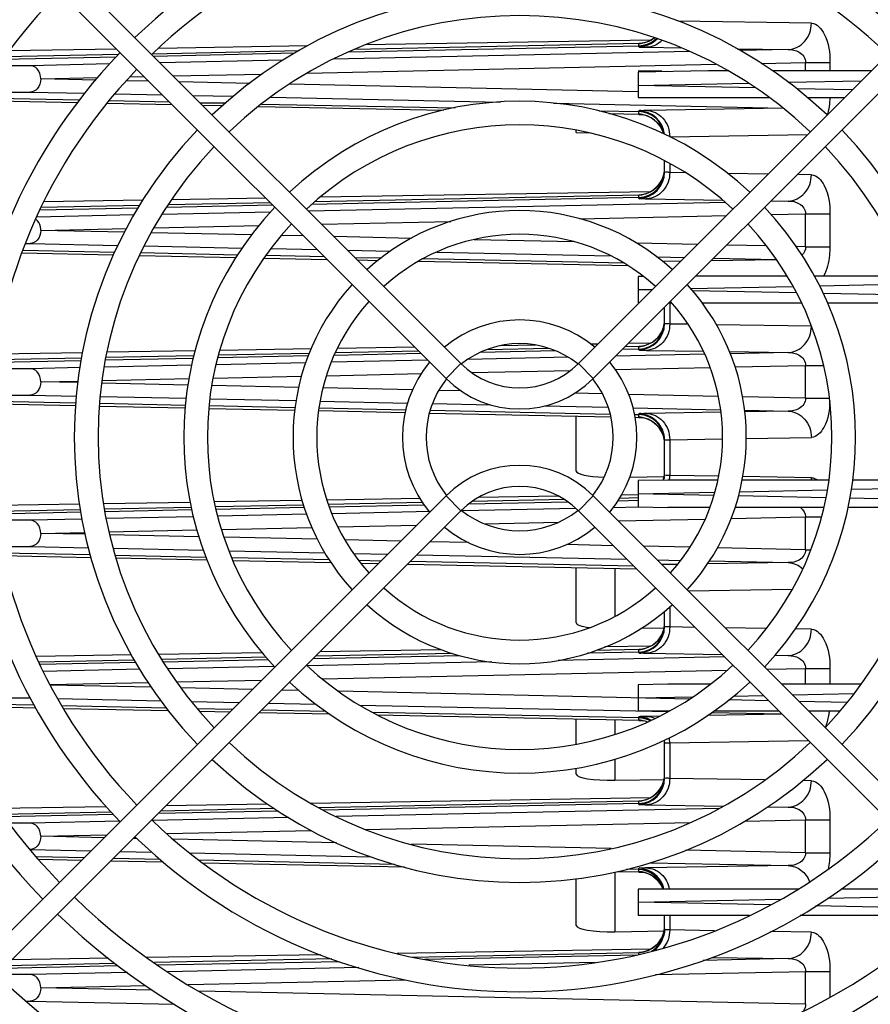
# Model space of a CAD drawing. Header units: inches. Extents: x 0 to 117, y 0 to 83.
# Tile 21 of 66: x 49.54 to 52.08, y 63.45 to 66.39. Entities that reach past the tile are written whole.
import ezdxf

# ---------------------------------------------------------------- set-up
doc = ezdxf.new("R2010")
doc.units = ezdxf.units.IN
doc.header["$LTSCALE"] = 6.431102
doc.header["$MEASUREMENT"] = 0
doc.layers.get('0').update_dxf_attribs({"linetype": 'CONTINUOUS'})

msp = doc.modelspace()

# ---------------------------------------------------------------- linework, layer by layer
at = {"color": 7, "linetype": 'CONTINUOUS'}
for p, q in [((48.738, 67.4783), (50.8552, 65.3611)), ((53.3232, 67.4783), (51.206, 65.3611)), ((48.6935, 67.4338), (50.8107, 65.3166)), ((53.3677, 67.4338), (51.2505, 65.3166)), ((51.9023, 66.3783), (51.5034, 66.3846)), ((51.4216, 66.3275), (50.5688, 66.3133)), ((49.8263, 66.3009), (49.5057, 66.2956)), ((49.9337, 66.2872), (50.3716, 66.297)), ((50.397, 66.3104), (49.9512, 66.303)), ((51.3865, 66.31), (50.5197, 66.2918)), ((51.3865, 66.3176), (50.5381, 66.2999)), ((51.3866, 66.31), (51.3865, 66.3176)), ((51.3866, 66.3076), (51.3865, 66.31)), ((51.4097, 66.3063), (51.5122, 66.3046)), ((51.6801, 66.302), (51.833, 66.2996)), ((51.833, 66.2996), (51.6904, 66.2965)), ((49.825, 66.2773), (49.4873, 66.2702)), ((49.8325, 66.2851), (49.4929, 66.278)), ((49.9367, 66.2796), (50.3585, 66.2894)), ((50.3237, 66.2675), (49.9566, 66.2597)), ((51.5382, 66.2933), (50.4734, 66.2707)), ((49.5677, 66.2514), (49.4736, 66.2514)), ((49.8048, 66.2565), (49.5677, 66.2514)), ((50.3958, 66.2292), (51.6165, 66.2555)), ((51.752, 66.2584), (51.885, 66.2613)), ((51.885, 66.2361), (51.885, 66.2613)), ((51.885, 66.2613), (51.9574, 66.2613)), ((51.9574, 66.2613), (51.9574, 66.2361)), ((49.5997, 66.2121), (49.7699, 66.2157)), ((49.7638, 66.2085), (49.5997, 66.2121)), ((49.8659, 66.2178), (49.9085, 66.2187)), ((49.9957, 66.2206), (50.2615, 66.2263)), ((51.5945, 66.2361), (51.3849, 66.2317)), ((51.3849, 66.2361), (51.4553, 66.2361)), ((51.3849, 66.2317), (51.3849, 66.1566)), ((51.6532, 66.2361), (51.5948, 66.2361)), ((52.081, 66.2361), (51.7864, 66.2361)), ((49.9221, 66.2051), (49.8551, 66.2066)), ((50.224, 66.1986), (50.0132, 66.2031)), ((51.3837, 66.1736), (50.3431, 66.196)), ((51.3849, 66.1924), (51.713, 66.1992)), ((51.7357, 66.185), (51.3849, 66.1924)), ((51.8329, 66.2018), (52.0512, 66.2063)), ((52.0238, 66.179), (51.8591, 66.1824)), ((49.7147, 66.1482), (49.409, 66.1546)), ((49.4203, 66.1727), (49.5677, 66.1727)), ((49.5677, 66.1727), (49.7308, 66.1692)), ((49.8217, 66.1673), (49.963, 66.1643)), ((50.054, 66.1623), (50.1756, 66.1598)), ((50.2874, 66.1574), (50.9732, 66.1428)), ((51.3849, 66.1566), (51.7749, 66.1566)), ((51.8893, 66.1566), (52.0014, 66.1566)), ((49.4045, 66.1474), (49.7095, 66.141)), ((49.798, 66.1391), (49.9922, 66.1351)), ((49.9847, 66.1425), (49.8041, 66.1463)), ((50.0757, 66.1406), (50.1525, 66.1399)), ((50.0832, 66.1331), (50.1432, 66.1319)), ((50.2498, 66.1297), (50.8037, 66.1187)), ((50.2595, 66.1368), (50.8376, 66.1256)), ((51.1313, 66.1394), (51.8176, 66.1249)), ((51.8183, 66.1243), (51.4097, 66.1179)), ((51.2677, 66.1166), (51.3865, 66.1141)), ((51.2971, 66.1083), (51.3865, 66.1065)), ((51.3865, 66.1141), (51.3866, 66.1165)), ((51.3865, 66.1065), (51.3866, 66.1132)), ((51.402, 66.1038), (51.3865, 66.1042)), ((51.1999, 66.0516), (51.1999, 66.0582)), ((51.1999, 66.0516), (51.2369, 66.0506)), ((51.4791, 66.0391), (51.8905, 66.0456)), ((51.4637, 65.9347), (51.4637, 65.9676)), ((51.4791, 65.9588), (51.4791, 65.9322)), ((51.5264, 65.9315), (51.4791, 65.9322)), ((51.7724, 65.9276), (51.6512, 65.9295)), ((51.9023, 65.9255), (51.8601, 65.9262)), ((50.2717, 65.8556), (49.9897, 65.8509)), ((51.3865, 65.8573), (50.4089, 65.8368)), ((51.3865, 65.8649), (50.418, 65.8446)), ((51.4216, 65.8747), (50.4347, 65.8583)), ((51.3866, 65.8573), (51.3865, 65.8649)), ((51.3866, 65.8548), (51.3865, 65.8573)), ((49.8903, 65.8259), (49.597, 65.8198)), ((49.8952, 65.8336), (49.6004, 65.8275)), ((49.9051, 65.8495), (49.6087, 65.8445)), ((50.2929, 65.8343), (49.9751, 65.8277)), ((50.2854, 65.8418), (49.9799, 65.8354)), ((51.6454, 65.8428), (50.4, 65.8164)), ((51.4097, 65.8535), (51.6367, 65.8499)), ((51.833, 65.8468), (51.7796, 65.8457)), ((49.8775, 65.8053), (49.5878, 65.7991)), ((50.2864, 65.8139), (49.9621, 65.807)), ((51.2099, 65.794), (51.6483, 65.8034)), ((51.7815, 65.8063), (51.885, 65.8085)), ((51.885, 65.7101), (51.885, 65.8085)), ((51.885, 65.8085), (51.9574, 65.8085)), ((51.9574, 65.8085), (51.9574, 65.7101)), ((49.9371, 65.7666), (50.2508, 65.7733)), ((50.4389, 65.7774), (50.8249, 65.7857)), ((49.5997, 65.7593), (49.8561, 65.7648)), ((49.8503, 65.7539), (49.5997, 65.7593)), ((50.2301, 65.7457), (49.9295, 65.7522)), ((50.3849, 65.7424), (50.3189, 65.7438)), ((50.707, 65.7354), (50.4759, 65.7404)), ((49.5538, 65.7199), (49.5677, 65.7199)), ((49.5677, 65.7199), (49.8298, 65.7144)), ((49.9087, 65.7127), (50.2012, 65.7065)), ((51.1934, 65.725), (50.8943, 65.7314)), ((51.5619, 65.717), (51.3797, 65.7209)), ((51.7674, 65.7126), (51.6491, 65.7151)), ((51.885, 65.7101), (51.8573, 65.7107)), ((51.885, 65.7101), (51.9574, 65.7101)), ((49.5436, 65.6917), (49.8174, 65.686)), ((49.8206, 65.6932), (49.5462, 65.699)), ((49.894, 65.6844), (50.1834, 65.6783)), ((50.188, 65.6855), (49.8975, 65.6916)), ((50.4471, 65.6801), (50.2721, 65.6838)), ((50.2878, 65.7046), (50.4255, 65.7017)), ((50.5166, 65.6998), (50.644, 65.6971)), ((50.5381, 65.6782), (50.6181, 65.6774)), ((50.7826, 65.6941), (51.3014, 65.6831)), ((51.4395, 65.6801), (51.5232, 65.6784)), ((50.2667, 65.6765), (50.4546, 65.6726)), ((50.5456, 65.6707), (50.6077, 65.6694)), ((50.7286, 65.6669), (51.3533, 65.6538)), ((51.3414, 65.6614), (50.7422, 65.6739)), ((51.5116, 65.6667), (51.4581, 65.6659)), ((51.7985, 65.6712), (51.6021, 65.6681)), ((51.6105, 65.6765), (51.7975, 65.6725)), ((51.3993, 65.6218), (51.3849, 65.6215)), ((51.3849, 65.6215), (51.3849, 65.5428)), ((51.8292, 65.6226), (51.5566, 65.6226)), ((52.1941, 65.6226), (51.9108, 65.6226)), ((51.5411, 65.5854), (51.847, 65.5918)), ((51.9261, 65.5935), (52.2041, 65.5993)), ((51.3849, 65.5821), (51.4279, 65.583)), ((51.4261, 65.5813), (51.3849, 65.5821)), ((51.8573, 65.5722), (51.5473, 65.5787)), ((52.2162, 65.5647), (51.938, 65.5705)), ((51.4849, 65.542), (51.4759, 65.542)), ((51.4791, 65.542), (51.4791, 65.4794)), ((51.8732, 65.542), (51.5758, 65.542)), ((52.2242, 65.542), (51.9502, 65.542)), ((51.4637, 65.482), (51.4637, 65.5297)), ((51.5338, 65.4786), (51.4791, 65.4794)), ((51.9023, 65.4728), (51.6183, 65.4773)), ((51.0783, 65.4162), (50.972, 65.4145)), ((51.2642, 65.4193), (51.2435, 65.419)), ((51.4216, 65.422), (51.3548, 65.4209)), ((49.725, 65.3937), (49.4642, 65.3894)), ((50.0574, 65.3843), (49.7942, 65.3788)), ((50.0611, 65.3993), (49.7973, 65.3949)), ((50.3988, 65.3838), (50.1288, 65.3781)), ((50.402, 65.3915), (50.1307, 65.3858)), ((50.4076, 65.4051), (50.1343, 65.4005)), ((50.7364, 65.3909), (50.4761, 65.3854)), ((50.7289, 65.3983), (50.4793, 65.3931)), ((50.717, 65.4102), (50.4858, 65.4064)), ((51.1372, 65.3993), (50.913, 65.3946)), ((51.1183, 65.4065), (50.9327, 65.4026)), ((51.5837, 65.3888), (51.317, 65.3831)), ((51.3865, 65.4045), (51.3374, 65.4035)), ((51.3865, 65.4121), (51.3452, 65.4113)), ((51.3866, 65.4045), (51.3865, 65.4121)), ((51.3866, 65.402), (51.3865, 65.4045)), ((51.4097, 65.4007), (51.5798, 65.3981)), ((51.657, 65.3968), (51.833, 65.3941)), ((51.833, 65.3941), (51.6596, 65.3904)), ((49.7204, 65.3696), (49.4607, 65.3642)), ((49.7219, 65.3773), (49.4618, 65.3718)), ((50.0504, 65.3562), (49.7889, 65.3506)), ((50.0555, 65.3766), (49.7928, 65.3711)), ((50.3913, 65.3634), (50.1238, 65.3577)), ((50.7561, 65.3712), (50.4677, 65.365)), ((50.8107, 65.3166), (50.8552, 65.3611)), ((51.1753, 65.3801), (50.8761, 65.3737)), ((51.206, 65.3611), (51.2505, 65.3166)), ((51.6737, 65.3512), (51.885, 65.3558)), ((51.885, 65.2573), (51.885, 65.3558)), ((51.885, 65.3558), (51.9379, 65.3558)), ((49.5677, 65.3459), (49.4581, 65.3459)), ((49.7166, 65.3491), (49.5677, 65.3459)), ((50.4534, 65.3249), (50.7367, 65.331)), ((50.8875, 65.3343), (51.1824, 65.3406)), ((51.3164, 65.3435), (51.5999, 65.3496)), ((49.5997, 65.3065), (49.7113, 65.3089)), ((49.7108, 65.3041), (49.5997, 65.3065)), ((50.0396, 65.2971), (49.7819, 65.3026)), ((49.7827, 65.3105), (50.0427, 65.3161)), ((50.3706, 65.2899), (50.1111, 65.2955)), ((50.1147, 65.3176), (50.3787, 65.3233)), ((49.4499, 65.2672), (49.5677, 65.2672)), ((49.5677, 65.2672), (49.7063, 65.2642)), ((50.7101, 65.2826), (50.4428, 65.2884)), ((50.8559, 65.2795), (50.7885, 65.2809)), ((51.2781, 65.2704), (51.194, 65.2722)), ((51.624, 65.2629), (51.3565, 65.2687)), ((49.4481, 65.2409), (49.7034, 65.2356)), ((49.7039, 65.2429), (49.4486, 65.2483)), ((50.0319, 65.236), (49.775, 65.2414)), ((49.7774, 65.2627), (50.0336, 65.2573)), ((50.1047, 65.2558), (50.3626, 65.2503)), ((50.434, 65.2488), (50.6957, 65.2432)), ((50.7701, 65.2416), (50.9444, 65.2379)), ((51.885, 65.2573), (51.6969, 65.2614)), ((51.885, 65.2573), (51.9574, 65.2573)), ((49.7742, 65.2341), (50.0313, 65.2287)), ((50.1022, 65.2272), (50.3589, 65.2219)), ((50.3598, 65.2292), (50.1028, 65.2346)), ((50.4301, 65.2204), (50.6881, 65.215)), ((50.6901, 65.2223), (50.431, 65.2277)), ((50.761, 65.2134), (51.3033, 65.2021)), ((51.3013, 65.2094), (50.7629, 65.2207)), ((51.1038, 65.2345), (51.2953, 65.2305)), ((51.3694, 65.2289), (51.6307, 65.2233)), ((51.3866, 65.2077), (51.3743, 65.2079)), ((51.3865, 65.2086), (51.3866, 65.211)), ((51.3865, 65.201), (51.3866, 65.2077)), ((51.6317, 65.2158), (51.4097, 65.2123)), ((51.7023, 65.2218), (51.833, 65.219)), ((51.833, 65.219), (51.703, 65.217)), ((51.1999, 65.0397), (51.1999, 65.2042)), ((51.3755, 65.2006), (51.3866, 65.2003)), ((51.402, 65.1983), (51.3865, 65.1987)), ((51.4637, 65.0292), (51.4637, 65.1311)), ((51.4791, 65.1336), (51.6367, 65.1361)), ((51.4791, 65.1336), (51.4791, 65.0267)), ((51.7076, 65.1372), (51.9023, 65.1403)), ((51.3597, 65.0221), (51.4638, 65.0238)), ((51.4728, 65.0131), (51.3849, 65.0113)), ((51.3849, 65.0113), (51.3849, 64.9325)), ((51.6226, 65.0131), (51.4732, 65.0131)), ((51.6251, 65.0244), (51.4791, 65.0267)), ((51.9543, 65.0131), (51.6951, 65.0131)), ((51.9023, 65.02), (51.6974, 65.0232)), ((52.2831, 65.0131), (52.0261, 65.0131)), ((51.3849, 64.9719), (51.6138, 64.9767)), ((51.6108, 64.9672), (51.3849, 64.9719)), ((51.6874, 64.9782), (51.9496, 64.9837)), ((52.0215, 64.9853), (52.2806, 64.9907)), ((48.6935, 62.8486), (50.8107, 64.9658)), ((50.046, 64.9463), (49.787, 64.942)), ((50.3809, 64.9519), (50.1181, 64.9475)), ((50.7325, 64.9577), (50.4548, 64.9531)), ((50.7402, 64.9458), (50.4589, 64.9399)), ((50.8552, 64.9213), (50.8107, 64.9658)), ((51.1748, 64.9473), (50.8779, 64.9411)), ((51.1643, 64.9547), (50.8887, 64.9489)), ((51.1471, 64.9646), (50.9072, 64.9606)), ((51.2505, 64.9658), (51.206, 64.9213)), ((53.3677, 62.8486), (51.2505, 64.9658)), ((51.3865, 64.9517), (51.3239, 64.9504)), ((51.3865, 64.9594), (51.329, 64.9582)), ((51.385, 64.9686), (51.335, 64.9678)), ((51.9457, 64.9601), (51.6846, 64.9656)), ((52.2763, 64.9532), (52.0172, 64.9586)), ((48.738, 62.804), (50.8552, 64.9213)), ((49.7151, 64.9408), (49.4581, 64.9365)), ((49.7182, 64.9244), (49.4606, 64.919)), ((49.7197, 64.9168), (49.4617, 64.9114)), ((50.0492, 64.9314), (49.79, 64.9259)), ((50.051, 64.9238), (49.7915, 64.9183)), ((50.3852, 64.9384), (50.1217, 64.9329)), ((50.3876, 64.9308), (50.1236, 64.9253)), ((50.7451, 64.9383), (50.4615, 64.9324)), ((50.7634, 64.9186), (50.4698, 64.9123)), ((51.1987, 64.9278), (50.8594, 64.9206)), ((53.3232, 62.804), (51.206, 64.9213)), ((51.3849, 64.9318), (51.31, 64.9302)), ((51.3849, 64.9325), (51.4728, 64.9307)), ((51.599, 64.9307), (51.4728, 64.9307)), ((51.9389, 64.9307), (51.6736, 64.9307)), ((52.2721, 64.9307), (52.0119, 64.9307)), ((49.5677, 64.8932), (49.4642, 64.8932)), ((49.7235, 64.8965), (49.5677, 64.8932)), ((50.056, 64.9035), (49.7953, 64.898)), ((50.3939, 64.9107), (50.1286, 64.9051)), ((50.9259, 64.8824), (51.1468, 64.8871)), ((51.3254, 64.891), (51.5849, 64.8966)), ((51.6622, 64.8982), (51.885, 64.903)), ((51.885, 64.8045), (51.885, 64.903)), ((51.885, 64.903), (51.9321, 64.903)), ((49.5997, 64.8538), (49.7311, 64.8566)), ((49.8031, 64.8582), (50.0658, 64.8638)), ((50.1398, 64.8654), (50.4101, 64.8712)), ((50.4874, 64.8729), (50.7228, 64.878)), ((49.7321, 64.8509), (49.5997, 64.8538)), ((50.0724, 64.8436), (49.8054, 64.8494)), ((50.4268, 64.836), (50.1476, 64.842)), ((50.6755, 64.8306), (50.508, 64.8342)), ((50.8779, 64.8262), (50.7627, 64.8287)), ((49.479, 64.8144), (49.5677, 64.8144)), ((49.5677, 64.8144), (49.7425, 64.8107)), ((49.8162, 64.8091), (50.0858, 64.8034)), ((50.1618, 64.8018), (50.4486, 64.7957)), ((51.3103, 64.8169), (51.1702, 64.82)), ((51.5391, 64.812), (51.4014, 64.815)), ((51.885, 64.8045), (51.621, 64.8102)), ((51.885, 64.8045), (51.9006, 64.8045)), ((49.7482, 64.7892), (49.4832, 64.7948)), ((49.4847, 64.7874), (49.7502, 64.7819)), ((50.0933, 64.782), (49.8219, 64.7877)), ((49.8239, 64.7803), (50.0964, 64.7746)), ((50.4622, 64.7743), (50.1709, 64.7804)), ((50.1741, 64.773), (50.4669, 64.7668)), ((50.5337, 64.7939), (50.6366, 64.7917)), ((50.6159, 64.771), (50.5501, 64.7724)), ((51.372, 64.7552), (50.7032, 64.7692)), ((50.7238, 64.7898), (51.3507, 64.7765)), ((51.4417, 64.7746), (51.5116, 64.7731)), ((51.833, 64.7663), (51.5915, 64.7625)), ((51.5971, 64.7713), (51.833, 64.7663)), ((50.5558, 64.765), (50.6087, 64.7639)), ((50.696, 64.762), (51.3795, 64.7477)), ((51.1999, 64.587), (51.1999, 64.7515)), ((51.3149, 64.7491), (51.3149, 64.6063)), ((51.5024, 64.761), (51.456, 64.7603)), ((51.5346, 64.6818), (51.845, 64.6867)), ((51.4637, 64.5765), (51.4637, 64.6208)), ((51.4791, 64.6346), (51.4791, 64.5739)), ((51.3929, 64.5699), (51.4638, 64.5711)), ((51.5545, 64.5727), (51.4791, 64.5739)), ((51.7671, 64.5694), (51.645, 64.5713)), ((51.9023, 64.5673), (51.8547, 64.568)), ((50.7961, 64.506), (50.434, 64.5)), ((51.3865, 64.5066), (51.2593, 64.5039)), ((51.4216, 64.5165), (51.2847, 64.5142)), ((51.3866, 64.499), (51.3865, 64.5066)), ((49.8703, 64.4906), (49.5866, 64.4859)), ((49.8787, 64.475), (49.5941, 64.4691)), ((50.261, 64.4971), (49.9517, 64.492)), ((50.2733, 64.4833), (49.9612, 64.4768)), ((50.2799, 64.4758), (49.966, 64.4692)), ((50.8531, 64.4878), (50.4125, 64.4786)), ((50.8304, 64.495), (50.4203, 64.4864)), ((51.6427, 64.4845), (51.1453, 64.4739)), ((51.3865, 64.499), (51.2334, 64.4958)), ((51.3866, 64.4965), (51.3865, 64.499)), ((51.4097, 64.4952), (51.6356, 64.4917)), ((51.833, 64.4885), (51.7918, 64.4877)), ((49.8834, 64.4675), (49.5975, 64.4615)), ((49.896, 64.4474), (49.6069, 64.4412)), ((50.2975, 64.4559), (49.9786, 64.4491)), ((50.9478, 64.4697), (50.396, 64.458)), ((50.4408, 64.4191), (51.6519, 64.4452)), ((51.7686, 64.4478), (51.885, 64.4503)), ((51.885, 64.4029), (51.885, 64.4503)), ((51.885, 64.4503), (51.9574, 64.4503)), ((51.9574, 64.4503), (51.9574, 64.4029)), ((50.0057, 64.4098), (50.2601, 64.4153)), ((49.628, 64.4016), (49.9208, 64.4079)), ((49.9296, 64.3939), (49.6286, 64.4004)), ((50.2323, 64.3874), (50.0188, 64.392)), ((50.3714, 64.3844), (50.3195, 64.3855)), ((51.4728, 64.4029), (51.3849, 64.401)), ((51.3849, 64.401), (51.3849, 64.3231)), ((51.6005, 64.4029), (51.4732, 64.4029)), ((52.0504, 64.4029), (51.8135, 64.4029)), ((49.2845, 64.3617), (49.5677, 64.3617)), ((49.6502, 64.3599), (49.9593, 64.3533)), ((51.5378, 64.3585), (50.4895, 64.3819)), ((51.3849, 64.3617), (51.5474, 64.3651)), ((51.7737, 64.3535), (51.655, 64.356)), ((51.6693, 64.3676), (51.7578, 64.3695)), ((51.845, 64.3713), (52.03, 64.3752)), ((49.5805, 64.34), (49.2914, 64.346)), ((49.2947, 64.3386), (49.5845, 64.3326)), ((49.9753, 64.3317), (49.6626, 64.3383)), ((49.6672, 64.3308), (49.9808, 64.3243)), ((50.0493, 64.3514), (50.1932, 64.3484)), ((50.1724, 64.3276), (50.0679, 64.3298)), ((50.4519, 64.3217), (50.2597, 64.3258)), ((50.2805, 64.3465), (50.4215, 64.3435)), ((50.5524, 64.3407), (51.4748, 64.3211)), ((52.0094, 64.3486), (51.8647, 64.3516)), ((50.0743, 64.3223), (50.1653, 64.3204)), ((50.2525, 64.3186), (50.4629, 64.3142)), ((50.5887, 64.3198), (51.3865, 64.3031)), ((50.6036, 64.3118), (51.3865, 64.2954)), ((51.1999, 64.2242), (51.1999, 64.2987)), ((51.3149, 64.2963), (51.3149, 64.2529)), ((51.3849, 64.3231), (51.4783, 64.3231)), ((51.3865, 64.3031), (51.3866, 64.3055)), ((51.3865, 64.2954), (51.3866, 64.3021)), ((51.4483, 64.3074), (51.4097, 64.3068)), ((51.814, 64.3132), (51.5918, 64.3097)), ((51.6044, 64.3184), (51.8133, 64.3139)), ((51.6113, 64.3231), (51.8041, 64.3231)), ((51.8932, 64.3231), (51.9876, 64.3231)), ((51.402, 64.2928), (51.3865, 64.2932)), ((51.4637, 64.1237), (51.4637, 64.2256)), ((51.4791, 64.2281), (51.8926, 64.2346)), ((51.4791, 64.2281), (51.4791, 64.1212)), ((51.3149, 64.1792), (51.3149, 64.1158)), ((51.1999, 64.1342), (51.1999, 64.1519)), ((51.3149, 64.1158), (51.4638, 64.1183)), ((51.7626, 64.1167), (51.4791, 64.1212)), ((51.9023, 64.1145), (51.8767, 64.1149)), ((51.4216, 64.0637), (50.407, 64.0468)), ((49.7951, 64.0366), (49.4734, 64.0313)), ((50.2979, 64.0311), (49.9579, 64.0239)), ((50.277, 64.0446), (49.9735, 64.0396)), ((50.4303, 64.0344), (51.3866, 64.0545)), ((50.4437, 64.0274), (51.3866, 64.0472)), ((51.625, 64.0314), (50.4821, 64.0071)), ((51.3866, 64.0462), (51.3865, 64.0539)), ((51.3866, 64.0438), (51.3865, 64.0462)), ((51.4097, 64.0425), (51.6392, 64.0388)), ((51.833, 64.0358), (51.7686, 64.0344)), ((49.8097, 64.0208), (49.4859, 64.014)), ((49.817, 64.0133), (49.4913, 64.0065)), ((50.3409, 64.0041), (49.9334, 63.9954)), ((50.3097, 64.0237), (49.9501, 64.0161)), ((49.5677, 63.9876), (49.5051, 63.9876)), ((49.8363, 63.9934), (49.5677, 63.9876)), ((50.5687, 63.9691), (51.5405, 63.9901)), ((51.7037, 63.9936), (51.885, 63.9975)), ((51.885, 63.899), (51.885, 63.9975)), ((51.885, 63.9975), (51.9574, 63.9975)), ((51.9574, 63.9975), (51.9574, 63.899)), ((49.5997, 63.9483), (49.7974, 63.9525)), ((49.7891, 63.9442), (49.5997, 63.9483)), ((49.8868, 63.9421), (49.8763, 63.9423)), ((49.9767, 63.9564), (50.4089, 63.9657)), ((50.4831, 63.9292), (49.9952, 63.9398)), ((51.3037, 63.9116), (50.7074, 63.9244)), ((49.5677, 63.9089), (49.7499, 63.905)), ((49.729, 63.8841), (49.5867, 63.8871)), ((49.8371, 63.9032), (49.9322, 63.9012)), ((50.0453, 63.8988), (50.588, 63.8872)), ((51.885, 63.899), (51.5266, 63.9068)), ((51.885, 63.899), (51.9574, 63.899)), ((49.5929, 63.8796), (49.7218, 63.8769)), ((49.8091, 63.8751), (49.9648, 63.8718)), ((49.9564, 63.8793), (49.8162, 63.8823)), ((50.0721, 63.8779), (50.6567, 63.8647)), ((50.0829, 63.8694), (50.6864, 63.8567)), ((51.833, 63.8608), (51.4097, 63.8541)), ((51.4224, 63.8695), (51.833, 63.8608)), ((51.3149, 63.8416), (51.3149, 63.6631)), ((51.3242, 63.8434), (51.3866, 63.8421)), ((51.3866, 63.8494), (51.3503, 63.8502)), ((51.3865, 63.8503), (51.3866, 63.8528)), ((51.3865, 63.8427), (51.3866, 63.8494)), ((51.402, 63.84), (51.3865, 63.8404)), ((51.1999, 63.6814), (51.1999, 63.8221)), ((51.3849, 63.7908), (51.3849, 63.7121)), ((51.8629, 63.7908), (51.3849, 63.7908)), ((51.95, 63.7633), (52.3555, 63.7718)), ((52.3364, 63.7908), (51.9908, 63.7908)), ((51.3849, 63.7514), (51.8102, 63.7603)), ((51.7804, 63.7431), (51.3849, 63.7514)), ((52.323, 63.7317), (51.9159, 63.7403)), ((51.7176, 63.7121), (51.3849, 63.7121)), ((51.4637, 63.671), (51.4637, 63.7121)), ((51.4791, 63.7121), (51.4791, 63.6684)), ((52.3011, 63.7121), (51.8682, 63.7121)), ((51.3149, 63.6631), (51.4638, 63.6655)), ((51.613, 63.6663), (51.4791, 63.6684)), ((51.9023, 63.6617), (51.7799, 63.6637)), ((50.4368, 63.5945), (49.9168, 63.5859)), ((51.4216, 63.6109), (50.6643, 63.5983)), ((50.7103, 63.5876), (51.3865, 63.6011)), ((50.7474, 63.581), (51.3806, 63.5943)), ((51.3866, 63.5944), (51.3865, 63.6011)), ((49.8311, 63.5609), (49.4876, 63.5537)), ((49.821, 63.5683), (49.4954, 63.5615)), ((49.8019, 63.584), (49.5131, 63.5792)), ((50.4692, 63.5819), (49.9392, 63.5708)), ((49.9488, 63.5643), (50.4912, 63.5747)), ((51.2557, 63.5708), (50.8788, 63.5628)), ((51.833, 63.583), (51.5789, 63.5776)), ((51.6048, 63.5866), (51.833, 63.583)), ((49.5677, 63.5349), (49.4703, 63.5349)), ((49.8588, 63.5411), (49.5677, 63.5349)), ((50.5496, 63.5558), (49.9794, 63.5436)), ((51.436, 63.5351), (51.885, 63.5448)), ((51.885, 63.5448), (51.9574, 63.5448)), ((51.885, 63.4463), (51.885, 63.5448)), ((51.9574, 63.5448), (51.9574, 63.4683)), ((49.5997, 63.4955), (49.913, 63.5023)), ((50.0401, 63.505), (50.6911, 63.519)), ((49.933, 63.4883), (49.5997, 63.4955)), ((51.885, 63.4463), (50.0742, 63.4853)), ((49.5545, 63.4561), (49.5677, 63.4561)), ((49.5677, 63.4561), (49.9996, 63.447))]:
    msp.add_line(p, q, dxfattribs=at)
for centre, radius, start, end in [((51.0306, 65.1412), 1.6575, 46.0889, 133.9111), ((51.0306, 65.1412), 1.5866, 46.1377, 133.8623), ((51.0306, 65.1412), 1.9843, 135.9101, 224.0899), ((51.0306, 65.1412), 1.9134, 135.9438, 224.0562), ((51.0306, 65.1412), 1.3307, 46.3564, 133.6436), ((51.0306, 65.1412), 1.2598, 46.4327, 133.5673), ((51.3849, 66.397), 0.0787, 271.2, 307.2667), ((51.3849, 66.3959), 0.0783, 271.2263, 278.9372), ((51.0306, 65.1412), 1.6575, 136.0894, 223.9106), ((51.0306, 65.1412), 1.5866, 136.1381, 223.8619), ((51.0306, 65.1412), 1.0039, 46.7988, 133.2012), ((51.3849, 66.0378), 0.0788, 6.2207, 88.7974), ((51.3849, 66.0354), 0.0787, 8.0366, 88.8081), ((51.3849, 66.0281), 0.0783, 81.4213, 88.777), ((51.3849, 66.0271), 0.0787, 14.8258, 88.8), ((51.0306, 65.1412), 0.9331, 46.9354, 133.0646), ((51.0306, 65.1412), 1.3307, 136.3564, 223.6436), ((51.0306, 65.1412), 1.3307, 316.3564, 43.6436), ((51.0306, 65.1412), 1.2598, 136.4327, 223.5673), ((51.0306, 65.1412), 1.2598, 316.4327, 43.5673), ((51.3849, 65.9442), 0.0787, 271.2, 354.3592), ((51.3849, 65.936), 0.0787, 271.1955, 359.9955), ((51.3849, 65.9335), 0.0787, 271.1955, 359.9955), ((51.3849, 65.9432), 0.0783, 271.2263, 278.9372), ((51.0306, 65.1412), 1.0039, 136.7989, 223.2011), ((51.0306, 65.1412), 1.0039, 316.7989, 43.2011), ((51.0306, 65.1412), 0.6772, 47.6683, 132.3317), ((51.0306, 65.1412), 0.9331, 136.9358, 223.0642), ((51.0306, 65.1412), 0.9331, 316.9358, 43.0642), ((51.0306, 65.1412), 0.6063, 47.9802, 132.0198), ((51.0306, 65.1412), 0.6772, 137.6683, 222.3317), ((51.0306, 65.1412), 0.6772, 317.6683, 42.3317), ((51.0306, 65.1412), 0.6063, 137.9802, 222.0198), ((51.0306, 65.1412), 0.6063, 317.9802, 42.0198), ((51.0306, 65.1412), 0.3504, 50.1644, 129.8356), ((51.3849, 65.4915), 0.0787, 271.2, 354.3592), ((51.3849, 65.4832), 0.0787, 271.1955, 359.9955), ((51.3849, 65.4808), 0.0787, 271.1955, 359.9955), ((51.0306, 65.1412), 0.2795, 51.5013, 128.4987), ((51.3849, 65.4904), 0.0783, 271.2263, 278.9372), ((51.0306, 65.1412), 0.3504, 140.1644, 219.8356), ((51.0306, 65.5365), 0.248, 225, 315), ((51.0306, 65.1412), 0.3504, 320.1644, 39.8356), ((51.0306, 65.1412), 0.2795, 141.4547, 218.5453), ((51.0306, 65.5365), 0.311, 225, 315), ((51.0306, 65.1412), 0.2795, 321.4547, 38.5453), ((51.3849, 65.1323), 0.0788, 21.8907, 88.7974), ((51.3849, 65.1299), 0.0787, 0.0045, 88.8045), ((51.3849, 65.1226), 0.0783, 81.4213, 88.777), ((51.3849, 65.1216), 0.0787, 6.5123, 88.8), ((51.0306, 64.7459), 0.311, 45, 135), ((51.3854, 65.031), 0.0783, 347.0744, 359.9743), ((51.3849, 65.0387), 0.0787, 340.7521, 352.3303), ((51.3854, 65.028), 0.0783, 352.2619, 359.9736), ((51.392, 65.027), 0.0871, 350.8067, 359.8031), ((51.816, 65.0203), 0.0863, 355.2251, 359.8217), ((51.0306, 64.7459), 0.248, 45, 135), ((51.0306, 65.1412), 0.2795, 231.5013, 308.4987), ((51.0306, 65.1412), 0.3504, 230.1644, 309.8356), ((51.0306, 65.1412), 0.6063, 227.9802, 312.0198), ((51.0306, 65.1412), 0.6772, 227.6683, 312.3317), ((51.3849, 64.586), 0.0787, 271.2, 354.3592), ((51.3849, 64.5777), 0.0787, 271.1955, 359.9955), ((51.3849, 64.5753), 0.0787, 271.1955, 359.9955), ((51.3849, 64.5849), 0.0783, 271.2263, 278.9372), ((51.0306, 65.1412), 0.9331, 226.9354, 313.0646), ((51.0306, 65.1412), 1.0039, 226.7988, 313.2012), ((51.3849, 64.2171), 0.0783, 81.4213, 88.777), ((51.3849, 64.2161), 0.0787, 70.1665, 88.8), ((51.3853, 64.2246), 0.0779, 63.3586, 88.73), ((51.3852, 64.2243), 0.0784, 0.0313, 8.5132), ((51.3854, 64.2268), 0.0782, 0.0201, 6.8248), ((51.392, 64.2278), 0.0871, 0.2026, 10.0461), ((51.0306, 65.1412), 1.2598, 226.4327, 313.5673), ((51.0306, 65.1412), 1.3307, 226.3564, 313.6436), ((51.3849, 64.1332), 0.0787, 271.2, 354.3592), ((51.3849, 64.1249), 0.0787, 271.1955, 359.9955), ((51.3849, 64.1225), 0.0787, 271.1955, 359.9955), ((51.3849, 64.1322), 0.0783, 271.2263, 278.9372), ((51.0306, 65.1412), 1.5866, 226.1377, 313.8623), ((51.0306, 65.1412), 1.6575, 226.0889, 313.9111), ((51.3849, 63.7644), 0.0783, 81.4213, 88.777), ((51.3856, 63.7643), 0.078, 19.8976, 88.8), ((51.3849, 63.7707), 0.0787, 14.7868, 30.3851), ((51.3853, 63.7742), 0.0783, 12.2745, 29.1128), ((51.0306, 65.1412), 1.9134, 225.9432, 314.0568), ((51.0306, 65.1412), 1.9843, 225.9101, 314.0899), ((51.3849, 63.6804), 0.0787, 271.2, 354.3592), ((51.3849, 63.6794), 0.0783, 271.2263, 278.9372), ((51.0306, 65.1412), 2.2402, 225.8061, 314.1939), ((51.0306, 65.1412), 2.311, 225.7814, 314.2186)]:
    msp.add_arc(centre, radius, start, end, dxfattribs=at)
for centre, end_param in [((51.318, 65.0422), 4.407041), ((51.318, 64.5895), 3.983774), ((51.318, 64.1367), 4.68234), ((51.318, 63.684), 4.68234)]:
    msp.add_ellipse(centre, major_axis=(0.1181, 0.0026), ratio=0.176245, start_param=3.137724, end_param=end_param, dxfattribs=at)
for points, knots in [([(51.833, 66.2996), (51.8511, 66.3001), (51.8892, 66.3193), (51.9023, 66.3588), (51.9023, 66.3783)], [0, 0, 0, 0, 0.482158, 1, 1, 1, 1]), ([(51.9023, 66.3783), (51.919, 66.3778), (51.9538, 66.3344), (51.9575, 66.29), (51.9574, 66.2613)], [0, 0, 0, 0, 0.367632, 1, 1, 1, 1]), ([(51.3866, 66.3076), (51.3865, 66.3056), (51.3991, 66.3085), (51.4039, 66.3063), (51.4097, 66.3063)], [0, 0, 0, 0, 0.254227, 1, 1, 1, 1]), ([(51.833, 66.2996), (51.8442, 66.2997), (51.868, 66.296), (51.8853, 66.2733), (51.885, 66.2613)], [0, 0, 0, 0, 0.481349, 1, 1, 1, 1]), ([(49.5997, 66.2121), (49.5999, 66.2225), (49.5941, 66.2422), (49.5755, 66.2514), (49.5677, 66.2514)], [0, 0, 0, 0, 0.571913, 1, 1, 1, 1]), ([(49.5997, 66.2121), (49.5999, 66.2016), (49.5941, 66.1819), (49.5755, 66.1727), (49.5677, 66.1727)], [0, 0, 0, 0, 0.572012, 1, 1, 1, 1]), ([(51.4097, 66.1179), (51.4039, 66.1178), (51.3991, 66.1156), (51.3865, 66.1185), (51.3866, 66.1165)], [0, 0, 0, 0, 0.745773, 1, 1, 1, 1]), ([(51.4097, 66.1179), (51.4279, 66.1173), (51.4659, 66.0981), (51.479, 66.0587), (51.4791, 66.0391)], [0, 0, 0, 0, 0.482036, 1, 1, 1, 1]), ([(51.4791, 65.9322), (51.479, 65.9127), (51.466, 65.8733), (51.4279, 65.854), (51.4097, 65.8535)], [0, 0, 0, 0, 0.51772, 1, 1, 1, 1]), ([(51.4791, 65.9322), (51.4752, 65.9323), (51.4719, 65.9336), (51.4637, 65.9322), (51.4637, 65.9335)], [0, 0, 0, 0, 0.743229, 1, 1, 1, 1]), ([(51.833, 65.8468), (51.8511, 65.8473), (51.8892, 65.8666), (51.9023, 65.906), (51.9023, 65.9255)], [0, 0, 0, 0, 0.482158, 1, 1, 1, 1]), ([(51.9023, 65.9255), (51.919, 65.925), (51.9538, 65.8816), (51.9575, 65.8372), (51.9574, 65.8085)], [0, 0, 0, 0, 0.367632, 1, 1, 1, 1]), ([(51.3866, 65.8548), (51.3865, 65.8528), (51.3991, 65.8558), (51.4039, 65.8536), (51.4097, 65.8535)], [0, 0, 0, 0, 0.254227, 1, 1, 1, 1]), ([(51.833, 65.8468), (51.8442, 65.8469), (51.868, 65.8433), (51.8853, 65.8206), (51.885, 65.8085)], [0, 0, 0, 0, 0.481349, 1, 1, 1, 1]), ([(49.5997, 65.7593), (49.5998, 65.7628), (49.5986, 65.7752), (49.592, 65.7872), (49.5849, 65.7926)], [0, 0, 0, 0, 0.284222, 1, 1, 1, 1]), ([(49.5997, 65.7593), (49.5999, 65.7488), (49.5941, 65.7292), (49.5755, 65.7199), (49.5677, 65.7199)], [0, 0, 0, 0, 0.572012, 1, 1, 1, 1]), ([(51.9574, 65.7101), (51.9574, 65.7017), (51.9558, 65.6718), (51.9491, 65.6414), (51.9387, 65.6223)], [0, 0, 0, 0, 0.278017, 1, 1, 1, 1]), ([(51.4791, 65.4794), (51.479, 65.4599), (51.466, 65.4205), (51.4279, 65.4013), (51.4097, 65.4007)], [0, 0, 0, 0, 0.51772, 1, 1, 1, 1]), ([(51.4791, 65.4794), (51.4752, 65.4795), (51.4719, 65.4808), (51.4637, 65.4794), (51.4637, 65.4808)], [0, 0, 0, 0, 0.743229, 1, 1, 1, 1]), ([(51.833, 65.3941), (51.8511, 65.3946), (51.8892, 65.4138), (51.9023, 65.4532), (51.9023, 65.4728)], [0, 0, 0, 0, 0.482158, 1, 1, 1, 1]), ([(51.3866, 65.402), (51.3865, 65.4001), (51.3991, 65.403), (51.4039, 65.4008), (51.4097, 65.4007)], [0, 0, 0, 0, 0.254227, 1, 1, 1, 1]), ([(51.833, 65.3941), (51.8442, 65.3942), (51.868, 65.3905), (51.8853, 65.3678), (51.885, 65.3558)], [0, 0, 0, 0, 0.481349, 1, 1, 1, 1]), ([(49.5997, 65.3065), (49.5999, 65.317), (49.5941, 65.3367), (49.5755, 65.3459), (49.5677, 65.3459)], [0, 0, 0, 0, 0.571913, 1, 1, 1, 1]), ([(49.5997, 65.3065), (49.5999, 65.2961), (49.5941, 65.2764), (49.5755, 65.2672), (49.5677, 65.2672)], [0, 0, 0, 0, 0.572012, 1, 1, 1, 1]), ([(51.885, 65.2573), (51.8853, 65.2453), (51.868, 65.2225), (51.8442, 65.2189), (51.833, 65.219)], [0, 0, 0, 0, 0.518537, 1, 1, 1, 1]), ([(51.9573, 65.2498), (51.9563, 65.2226), (51.9522, 65.1803), (51.9182, 65.141), (51.9023, 65.1403)], [0, 0, 0, 0, 0.631006, 1, 1, 1, 1]), ([(51.4097, 65.2123), (51.4039, 65.2123), (51.3991, 65.21), (51.3865, 65.213), (51.3866, 65.211)], [0, 0, 0, 0, 0.745773, 1, 1, 1, 1]), ([(51.4097, 65.2123), (51.4279, 65.2118), (51.4659, 65.1926), (51.479, 65.1532), (51.4791, 65.1336)], [0, 0, 0, 0, 0.482036, 1, 1, 1, 1]), ([(51.833, 65.219), (51.8511, 65.2185), (51.8892, 65.1993), (51.9023, 65.1598), (51.9023, 65.1403)], [0, 0, 0, 0, 0.482157, 1, 1, 1, 1]), ([(51.4637, 65.1323), (51.4637, 65.1337), (51.4719, 65.1323), (51.4752, 65.1335), (51.4791, 65.1336)], [0, 0, 0, 0, 0.256771, 1, 1, 1, 1]), ([(51.4791, 65.0267), (51.4771, 65.0267), (51.4721, 65.0271), (51.4666, 65.0264), (51.4639, 65.0278)], [0, 0, 0, 0, 0.394918, 1, 1, 1, 1]), ([(49.5997, 64.8538), (49.5999, 64.8643), (49.5941, 64.8839), (49.5755, 64.8932), (49.5677, 64.8932)], [0, 0, 0, 0, 0.571913, 1, 1, 1, 1]), ([(49.5997, 64.8538), (49.5999, 64.8433), (49.5941, 64.8236), (49.5755, 64.8144), (49.5677, 64.8144)], [0, 0, 0, 0, 0.572012, 1, 1, 1, 1]), ([(51.885, 64.8045), (51.8853, 64.7925), (51.868, 64.7698), (51.8442, 64.7662), (51.833, 64.7663)], [0, 0, 0, 0, 0.518537, 1, 1, 1, 1]), ([(51.4791, 64.5739), (51.479, 64.5544), (51.466, 64.515), (51.4279, 64.4958), (51.4097, 64.4952)], [0, 0, 0, 0, 0.51772, 1, 1, 1, 1]), ([(51.4791, 64.5739), (51.4752, 64.574), (51.4719, 64.5753), (51.4637, 64.5739), (51.4637, 64.5752)], [0, 0, 0, 0, 0.743229, 1, 1, 1, 1]), ([(51.833, 64.4885), (51.8511, 64.4891), (51.8892, 64.5083), (51.9023, 64.5477), (51.9023, 64.5673)], [0, 0, 0, 0, 0.482158, 1, 1, 1, 1]), ([(51.9023, 64.5673), (51.919, 64.5668), (51.9538, 64.5233), (51.9575, 64.479), (51.9574, 64.4503)], [0, 0, 0, 0, 0.367632, 1, 1, 1, 1]), ([(51.3866, 64.4965), (51.3865, 64.4946), (51.3991, 64.4975), (51.4039, 64.4953), (51.4097, 64.4952)], [0, 0, 0, 0, 0.254227, 1, 1, 1, 1]), ([(51.833, 64.4885), (51.8442, 64.4886), (51.868, 64.485), (51.8853, 64.4623), (51.885, 64.4503)], [0, 0, 0, 0, 0.481349, 1, 1, 1, 1]), ([(51.4097, 64.3068), (51.4067, 64.3068), (51.3991, 64.3064), (51.3912, 64.3072), (51.3869, 64.3057)], [0, 0, 0, 0, 0.395614, 1, 1, 1, 1]), ([(51.9557, 64.3231), (51.9551, 64.3185), (51.9527, 64.3015), (51.9481, 64.2848), (51.9432, 64.2733)], [0, 0, 0, 0, 0.270756, 1, 1, 1, 1]), ([(51.4637, 64.2268), (51.4637, 64.2281), (51.4719, 64.2268), (51.4752, 64.228), (51.4791, 64.2281)], [0, 0, 0, 0, 0.256771, 1, 1, 1, 1]), ([(51.4791, 64.1212), (51.479, 64.1017), (51.466, 64.0622), (51.4279, 64.043), (51.4097, 64.0425)], [0, 0, 0, 0, 0.51772, 1, 1, 1, 1]), ([(51.4791, 64.1212), (51.4752, 64.1213), (51.4719, 64.1225), (51.4637, 64.1212), (51.4637, 64.1225)], [0, 0, 0, 0, 0.743229, 1, 1, 1, 1]), ([(51.833, 64.0358), (51.8511, 64.0363), (51.8892, 64.0556), (51.9023, 64.095), (51.9023, 64.1145)], [0, 0, 0, 0, 0.482158, 1, 1, 1, 1]), ([(51.9023, 64.1145), (51.919, 64.114), (51.9538, 64.0706), (51.9575, 64.0262), (51.9574, 63.9975)], [0, 0, 0, 0, 0.367632, 1, 1, 1, 1]), ([(51.3866, 64.0438), (51.3865, 64.0418), (51.3991, 64.0448), (51.4039, 64.0426), (51.4097, 64.0425)], [0, 0, 0, 0, 0.254227, 1, 1, 1, 1]), ([(51.833, 64.0358), (51.8442, 64.0359), (51.868, 64.0323), (51.8853, 64.0096), (51.885, 63.9975)], [0, 0, 0, 0, 0.481349, 1, 1, 1, 1]), ([(49.5997, 63.9483), (49.5999, 63.9587), (49.5941, 63.9784), (49.5755, 63.9876), (49.5677, 63.9876)], [0, 0, 0, 0, 0.571913, 1, 1, 1, 1]), ([(49.5997, 63.9483), (49.5999, 63.9378), (49.5941, 63.9181), (49.5755, 63.9089), (49.5677, 63.9089)], [0, 0, 0, 0, 0.572012, 1, 1, 1, 1]), ([(51.885, 63.899), (51.8853, 63.887), (51.868, 63.8643), (51.8442, 63.8607), (51.833, 63.8608)], [0, 0, 0, 0, 0.518537, 1, 1, 1, 1]), ([(51.4097, 63.8541), (51.4039, 63.854), (51.3991, 63.8518), (51.3865, 63.8547), (51.3866, 63.8528)], [0, 0, 0, 0, 0.745773, 1, 1, 1, 1]), ([(51.4097, 63.8541), (51.4256, 63.8536), (51.4587, 63.8392), (51.4746, 63.8075), (51.4777, 63.7908)], [0, 0, 0, 0, 0.483769, 1, 1, 1, 1]), ([(51.833, 63.8608), (51.8465, 63.8604), (51.8745, 63.8501), (51.8915, 63.826), (51.8967, 63.8127)], [0, 0, 0, 0, 0.486601, 1, 1, 1, 1]), ([(51.4791, 63.6684), (51.4752, 63.6685), (51.4719, 63.6698), (51.4637, 63.6684), (51.4637, 63.6697)], [0, 0, 0, 0, 0.743229, 1, 1, 1, 1]), ([(51.833, 63.583), (51.8511, 63.5836), (51.8892, 63.6028), (51.9023, 63.6422), (51.9023, 63.6617)], [0, 0, 0, 0, 0.482158, 1, 1, 1, 1]), ([(51.9023, 63.6617), (51.919, 63.6613), (51.9538, 63.6178), (51.9575, 63.5735), (51.9574, 63.5448)], [0, 0, 0, 0, 0.367632, 1, 1, 1, 1]), ([(51.833, 63.583), (51.8442, 63.5831), (51.868, 63.5795), (51.8853, 63.5568), (51.885, 63.5448)], [0, 0, 0, 0, 0.481349, 1, 1, 1, 1]), ([(49.5997, 63.4955), (49.5999, 63.506), (49.5941, 63.5257), (49.5755, 63.5349), (49.5677, 63.5349)], [0, 0, 0, 0, 0.571913, 1, 1, 1, 1]), ([(49.5997, 63.4955), (49.5999, 63.485), (49.5941, 63.4654), (49.5755, 63.4561), (49.5677, 63.4561)], [0, 0, 0, 0, 0.572012, 1, 1, 1, 1])]:
    msp.add_open_spline(points, degree=3, knots=knots, dxfattribs=at)
for points in [[(51.3866, 66.3109), (51.4053, 66.3113), (51.425, 66.3193), (51.4387, 66.3321)], [(51.3866, 66.3105), (51.4055, 66.3109), (51.4253, 66.319), (51.439, 66.332)], [(51.4394, 66.3319), (51.4256, 66.3187), (51.4056, 66.3104), (51.3866, 66.31)], [(51.3866, 66.3076), (51.4064, 66.308), (51.4274, 66.317), (51.4413, 66.3313)], [(51.4331, 66.3341), (51.4228, 66.3261), (51.41, 66.3206), (51.3971, 66.3186)], [(51.4553, 66.3263), (51.4435, 66.3146), (51.4263, 66.3067), (51.4097, 66.3063)], [(51.9573, 66.1565), (51.9567, 66.1384), (51.9545, 66.1202), (51.9496, 66.1027)], [(51.3966, 66.1056), (51.422, 66.1018), (51.4475, 66.082), (51.4575, 66.0583)], [(51.4537, 65.9053), (51.4425, 65.8852), (51.4198, 65.8694), (51.3971, 65.8658)], [(51.885, 65.7101), (51.8853, 65.7009), (51.8804, 65.6912), (51.8735, 65.6851)], [(51.4537, 65.4526), (51.4425, 65.4324), (51.4198, 65.4166), (51.3971, 65.4131)], [(51.3966, 65.2001), (51.422, 65.1963), (51.4475, 65.1765), (51.4575, 65.1528)], [(51.4637, 65.1323), (51.4637, 65.1423), (51.4617, 65.1524), (51.458, 65.1617)], [(51.9023, 65.02), (51.9088, 65.0198), (51.9153, 65.0171), (51.9205, 65.0133)], [(51.8699, 64.9307), (51.8785, 64.9246), (51.8852, 64.9135), (51.885, 64.903)], [(51.833, 64.7663), (51.8487, 64.7658), (51.865, 64.7588), (51.8765, 64.7481)], [(51.4537, 64.5471), (51.4425, 64.5269), (51.4198, 64.5111), (51.3971, 64.5075)], [(51.4232, 64.2956), (51.4121, 64.3018), (51.3992, 64.3053), (51.3866, 64.3055)], [(51.4198, 64.294), (51.4096, 64.2991), (51.398, 64.3019), (51.3866, 64.3021)], [(51.4097, 64.3068), (51.4182, 64.3066), (51.4269, 64.3045), (51.4347, 64.301)], [(51.4537, 64.0943), (51.4425, 64.0742), (51.4198, 64.0584), (51.3971, 64.0548)], [(51.9574, 63.899), (51.9573, 63.8827), (51.9558, 63.8662), (51.9524, 63.8502)], [(51.4537, 63.8123), (51.441, 63.8352), (51.4127, 63.8522), (51.3866, 63.8528)], [(51.3866, 63.8503), (51.4122, 63.8498), (51.4399, 63.8335), (51.4528, 63.8114)], [(51.3866, 63.8498), (51.4122, 63.8493), (51.4399, 63.833), (51.4528, 63.811)], [(51.4537, 63.809), (51.441, 63.8318), (51.4127, 63.8488), (51.3866, 63.8494)], [(51.3966, 63.8418), (51.419, 63.8385), (51.4414, 63.8233), (51.4528, 63.8038)], [(51.4249, 63.6053), (51.4473, 63.6185), (51.4637, 63.6471), (51.4637, 63.6731)], [(51.4259, 63.6055), (51.4479, 63.6189), (51.4637, 63.647), (51.4637, 63.6727)], [(51.4637, 63.6722), (51.4637, 63.647), (51.4486, 63.6194), (51.4273, 63.6058)], [(51.4329, 63.6073), (51.4513, 63.6214), (51.4637, 63.6465), (51.4637, 63.6697)], [(51.4791, 63.6684), (51.479, 63.649), (51.4718, 63.6284), (51.459, 63.6138)], [(51.4537, 63.6415), (51.4425, 63.6214), (51.4198, 63.6056), (51.3971, 63.602)], [(51.885, 63.4463), (51.8852, 63.4397), (51.883, 63.4327), (51.8791, 63.4274)]]:
    msp.add_open_spline(points, degree=3, dxfattribs=at)

doc.saveas('drawing.dxf')
